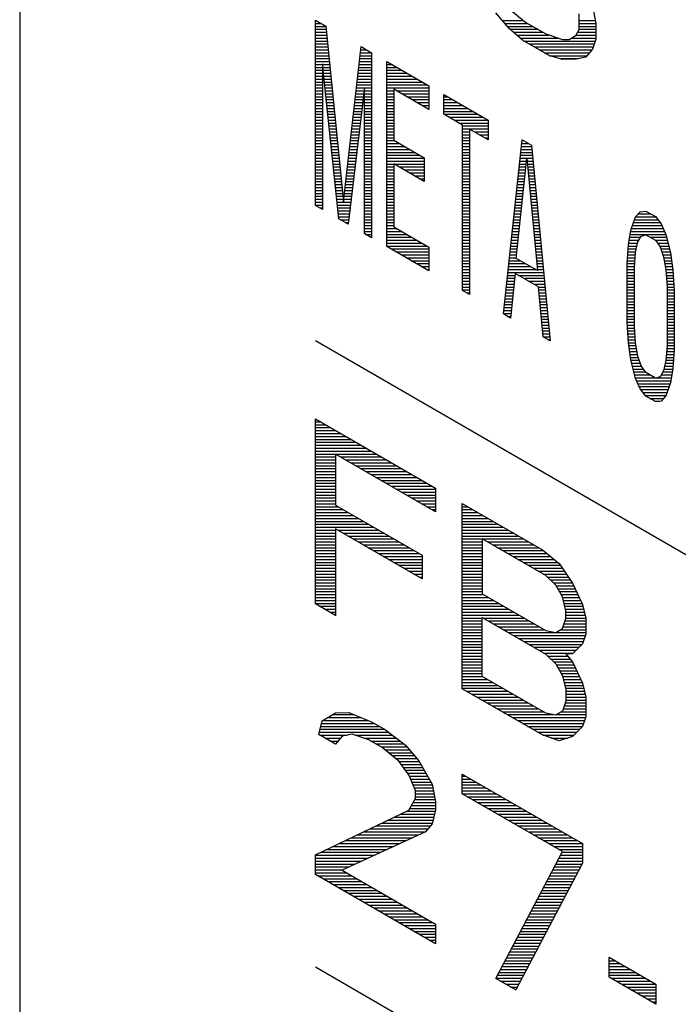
# Model space of a CAD drawing. Header units: millimetres. Extents: x 0 to 420, y -116 to 297.
# Tile 64 of 73: x 302.5 to 311.95, y 210.56 to 224.68. Entities that reach past the tile are written whole.
import ezdxf

# ---------------------------------------------------------------- set-up
doc = ezdxf.new("R2010")
doc.units = ezdxf.units.MM
doc.header["$LTSCALE"] = 23.1
doc.layers.get('0').update_dxf_attribs({"linetype": 'CONTINUOUS'})

msp = doc.modelspace()

# ---------------------------------------------------------------- linework, layer by layer
at = {"color": 7, "linetype": 'Continuous'}
for p, q in [((302.504, 235.999), (302.504, 200.072)), ((309.523, 224.834), (309.762, 224.639)), ((310.72, 224.877), (310.768, 224.624)), ((306.746, 222.016), (306.746, 224.67)), ((306.746, 224.67), (306.897, 224.583)), ((309.523, 224.552), (309.332, 224.775)), ((310.529, 224.536), (310.529, 224.762)), ((306.897, 224.583), (307.148, 222.066)), ((309.715, 224.385), (309.523, 224.552)), ((309.762, 224.639), (310.05, 224.474)), ((310.481, 224.451), (310.529, 224.536)), ((310.768, 224.624), (310.768, 224.398)), ((310.098, 224.164), (309.715, 224.385)), ((310.05, 224.474), (310.289, 224.392)), ((310.289, 224.392), (310.385, 224.393)), ((310.385, 224.393), (310.481, 224.451)), ((310.768, 224.398), (310.72, 224.256)), ((307.148, 222.066), (307.4, 224.292)), ((307.4, 224.292), (307.551, 224.205)), ((310.72, 224.256), (310.624, 224.142)), ((307.551, 224.205), (307.551, 221.552)), ((310.289, 224.109), (310.098, 224.164)), ((310.481, 224.112), (310.289, 224.109)), ((310.624, 224.142), (310.481, 224.112)), ((307.081, 221.822), (306.847, 224.047)), ((306.847, 224.047), (306.847, 221.958)), ((307.768, 221.426), (307.768, 224.079)), ((307.768, 224.079), (308.372, 223.731)), ((307.45, 223.699), (307.215, 221.745)), ((307.45, 221.61), (307.45, 223.699)), ((307.869, 223.683), (307.869, 222.949)), ((308.372, 223.392), (307.869, 223.683)), ((308.372, 223.731), (308.372, 223.392)), ((308.589, 223.323), (308.589, 223.605)), ((308.589, 223.605), (309.226, 223.238)), ((308.858, 223.168), (308.589, 223.323)), ((309.226, 223.238), (309.226, 222.955)), ((308.858, 220.797), (308.858, 223.168)), ((308.958, 223.11), (308.958, 220.739)), ((309.226, 222.955), (308.958, 223.11)), ((309.444, 220.458), (309.712, 222.957)), ((309.712, 222.957), (309.846, 222.88)), ((307.869, 222.949), (308.305, 222.697)), ((309.846, 222.88), (310.114, 220.071)), ((308.305, 222.697), (308.305, 222.358)), ((309.628, 221.255), (309.779, 222.693)), ((309.779, 222.693), (309.93, 221.081)), ((307.869, 222.61), (307.869, 221.707)), ((308.305, 222.358), (307.869, 222.61)), ((306.847, 221.958), (306.746, 222.016)), ((307.215, 221.745), (307.081, 221.822)), ((311.271, 221.662), (311.338, 221.849)), ((311.338, 221.849), (311.405, 221.924)), ((311.405, 221.924), (311.488, 221.932)), ((311.488, 221.932), (311.623, 221.854)), ((311.623, 221.854), (311.706, 221.75)), ((307.869, 221.707), (308.372, 221.416)), ((311.706, 221.75), (311.773, 221.598)), ((307.551, 221.552), (307.45, 221.61)), ((311.237, 221.456), (311.271, 221.662)), ((311.371, 221.491), (311.421, 221.575)), ((311.421, 221.575), (311.488, 221.593)), ((311.488, 221.593), (311.623, 221.516)), ((311.773, 221.598), (311.84, 221.333)), ((308.372, 221.078), (307.768, 221.426)), ((308.372, 221.416), (308.372, 221.078)), ((311.22, 221.183), (311.237, 221.456)), ((311.338, 221.341), (311.371, 221.491)), ((311.623, 221.516), (311.69, 221.42)), ((311.69, 221.42), (311.74, 221.278)), ((311.321, 221.125), (311.338, 221.341)), ((311.74, 221.278), (311.773, 221.09)), ((311.84, 221.333), (311.874, 221.088)), ((309.93, 221.081), (309.628, 221.255)), ((311.22, 220.336), (311.22, 221.183)), ((311.321, 220.278), (311.321, 221.125)), ((309.612, 221.039), (309.545, 220.4)), ((309.947, 220.846), (309.612, 221.039)), ((311.773, 221.09), (311.79, 220.854)), ((311.874, 221.088), (311.891, 220.796)), ((310.014, 220.129), (309.947, 220.846)), ((311.79, 220.854), (311.79, 220.007)), ((308.958, 220.739), (308.858, 220.797)), ((311.891, 220.796), (311.891, 219.949)), ((309.545, 220.4), (309.444, 220.458)), ((311.237, 220.044), (311.22, 220.336)), ((311.338, 220.043), (311.321, 220.278)), ((310.114, 220.071), (310.014, 220.129)), ((306.746, 220.077), (333.178, 204.817)), ((311.271, 219.799), (311.237, 220.044)), ((311.371, 219.854), (311.338, 220.043)), ((311.79, 220.007), (311.773, 219.791)), ((311.421, 219.712), (311.371, 219.854)), ((311.891, 219.949), (311.874, 219.677)), ((311.338, 219.535), (311.271, 219.799)), ((311.488, 219.617), (311.421, 219.712)), ((311.773, 219.791), (311.74, 219.641)), ((311.623, 219.539), (311.488, 219.617)), ((311.74, 219.641), (311.69, 219.557)), ((311.874, 219.677), (311.84, 219.47)), ((311.405, 219.383), (311.338, 219.535)), ((311.69, 219.557), (311.623, 219.539)), ((311.84, 219.47), (311.773, 219.283)), ((311.488, 219.278), (311.405, 219.383)), ((311.773, 219.283), (311.706, 219.209)), ((311.623, 219.201), (311.488, 219.278)), ((311.706, 219.209), (311.623, 219.201)), ((306.746, 216.3), (306.746, 218.954)), ((306.746, 218.954), (308.47, 217.959)), ((307.033, 218.449), (307.033, 217.715)), ((308.47, 217.62), (307.033, 218.449)), ((308.47, 217.959), (308.47, 217.62)), ((308.853, 215.084), (308.853, 217.738)), ((308.853, 217.738), (310.002, 217.074)), ((307.033, 217.715), (308.278, 216.997)), ((307.033, 217.377), (307.033, 216.135)), ((308.278, 216.658), (307.033, 217.377)), ((309.14, 217.233), (309.14, 216.443)), ((310.05, 216.708), (309.14, 217.233)), ((310.002, 217.074), (310.241, 216.88)), ((308.278, 216.997), (308.278, 216.658)), ((310.241, 216.88), (310.433, 216.6)), ((310.193, 216.569), (310.05, 216.708)), ((310.433, 216.6), (310.576, 216.291)), ((310.289, 216.4), (310.193, 216.569)), ((309.14, 216.443), (310.05, 215.918)), ((310.337, 216.203), (310.289, 216.4)), ((307.033, 216.135), (306.746, 216.3)), ((310.337, 216.091), (310.337, 216.203)), ((310.576, 216.291), (310.624, 216.094)), ((309.14, 215.257), (309.14, 216.104)), ((309.14, 216.104), (310.05, 215.579)), ((310.289, 215.949), (310.337, 216.091)), ((310.624, 216.094), (310.624, 215.868)), ((310.05, 215.918), (310.193, 215.891)), ((310.193, 215.891), (310.289, 215.949)), ((310.624, 215.868), (310.576, 215.726)), ((310.576, 215.726), (310.433, 215.584)), ((310.05, 215.579), (310.193, 215.439)), ((310.433, 215.584), (310.337, 215.582)), ((310.337, 215.582), (310.433, 215.471)), ((310.433, 215.471), (310.576, 215.162)), ((310.193, 215.439), (310.289, 215.271)), ((310.05, 214.732), (309.14, 215.257)), ((310.289, 215.271), (310.337, 215.074)), ((310.002, 214.421), (308.853, 215.084)), ((310.337, 215.074), (310.337, 214.905)), ((310.576, 215.162), (310.624, 214.965)), ((310.337, 214.905), (310.289, 214.763)), ((310.624, 214.965), (310.624, 214.683)), ((310.289, 214.763), (310.193, 214.705)), ((306.794, 214.427), (306.842, 214.625)), ((306.842, 214.625), (307.033, 214.74)), ((307.033, 214.74), (307.225, 214.743)), ((307.225, 214.743), (307.56, 214.606)), ((310.193, 214.705), (310.05, 214.732)), ((310.624, 214.683), (310.576, 214.541)), ((307.56, 214.606), (307.752, 214.495)), ((307.752, 214.495), (308.039, 214.273)), ((310.576, 214.541), (310.433, 214.398)), ((307.033, 214.289), (306.794, 214.427)), ((307.129, 214.403), (307.033, 214.289)), ((307.273, 214.433), (307.129, 214.403)), ((307.512, 214.351), (307.273, 214.433)), ((307.704, 214.241), (307.512, 214.351)), ((310.241, 214.339), (310.002, 214.421)), ((310.433, 214.398), (310.241, 214.339)), ((307.943, 214.046), (307.704, 214.241)), ((308.039, 214.273), (308.23, 214.049)), ((308.087, 213.85), (307.943, 214.046)), ((308.23, 214.049), (308.422, 213.713)), ((308.183, 213.625), (308.087, 213.85)), ((308.853, 213.577), (308.853, 213.859)), ((308.853, 213.859), (310.576, 212.864)), ((308.422, 213.713), (308.47, 213.46)), ((308.087, 213.342), (308.183, 213.512)), ((308.183, 213.512), (308.183, 213.625)), ((310.289, 212.748), (308.853, 213.577)), ((308.47, 213.46), (308.47, 213.347)), ((306.746, 212.704), (308.087, 213.342)), ((308.47, 213.347), (308.422, 213.148)), ((308.422, 213.148), (308.326, 213.034)), ((308.326, 213.034), (307.129, 212.483)), ((310.576, 212.864), (310.576, 212.582)), ((306.746, 212.422), (306.746, 212.704)), ((309.332, 210.929), (310.289, 212.748)), ((310.576, 212.582), (309.619, 210.764)), ((308.47, 211.427), (306.746, 212.422)), ((307.129, 212.483), (308.47, 211.709)), ((308.47, 211.709), (308.47, 211.427)), ((306.746, 211.095), (333.178, 195.835)), ((310.959, 210.949), (310.959, 211.232)), ((310.959, 211.232), (311.63, 210.845)), ((309.619, 210.764), (309.332, 210.929)), ((311.63, 210.562), (310.959, 210.949)), ((311.63, 210.845), (311.63, 210.562))]:
    msp.add_line(p, q, dxfattribs=at)
at = {"color": 2, "linetype": 'Continuous'}
for p, q in [((306.746, 224.666), (306.752, 224.666)), ((309.425, 224.666), (309.729, 224.666)), ((310.529, 224.666), (310.76, 224.666)), ((306.746, 224.624), (306.825, 224.624)), ((306.746, 224.582), (306.897, 224.582)), ((306.746, 224.54), (306.901, 224.54)), ((309.461, 224.624), (309.789, 224.624)), ((309.497, 224.582), (309.861, 224.582)), ((309.536, 224.54), (309.934, 224.54)), ((310.529, 224.624), (310.768, 224.624)), ((310.529, 224.582), (310.768, 224.582)), ((310.529, 224.54), (310.768, 224.54)), ((306.746, 224.498), (306.905, 224.498)), ((306.746, 224.456), (306.91, 224.456)), ((306.746, 224.414), (306.914, 224.414)), ((306.746, 224.372), (306.918, 224.372)), ((309.584, 224.498), (310.007, 224.498)), ((309.633, 224.456), (310.1, 224.456)), ((309.681, 224.414), (310.223, 224.414)), ((309.736, 224.372), (310.759, 224.372)), ((310.42, 224.414), (310.768, 224.414)), ((310.484, 224.456), (310.768, 224.456)), ((310.507, 224.498), (310.768, 224.498)), ((306.746, 224.33), (306.922, 224.33)), ((306.746, 224.288), (306.926, 224.288)), ((306.746, 224.246), (306.931, 224.246)), ((307.395, 224.246), (307.48, 224.246)), ((307.399, 224.288), (307.407, 224.288)), ((309.809, 224.33), (310.745, 224.33)), ((309.882, 224.288), (310.731, 224.288)), ((309.954, 224.246), (310.712, 224.246)), ((306.746, 224.204), (306.935, 224.204)), ((306.746, 224.162), (306.939, 224.162)), ((306.746, 224.12), (306.943, 224.12)), ((307.38, 224.12), (307.551, 224.12)), ((307.385, 224.162), (307.551, 224.162)), ((307.39, 224.204), (307.551, 224.204)), ((310.027, 224.204), (310.677, 224.204)), ((310.102, 224.162), (310.641, 224.162)), ((310.251, 224.12), (310.521, 224.12)), ((306.746, 224.078), (306.947, 224.078)), ((306.746, 224.036), (306.952, 224.036)), ((306.746, 223.994), (306.847, 223.994)), ((306.746, 223.952), (306.847, 223.952)), ((306.852, 223.994), (306.956, 223.994)), ((306.857, 223.952), (306.96, 223.952)), ((307.361, 223.952), (307.551, 223.952)), ((307.366, 223.994), (307.551, 223.994)), ((307.371, 224.036), (307.551, 224.036)), ((307.376, 224.078), (307.551, 224.078)), ((307.768, 224.078), (307.771, 224.078)), ((307.768, 224.036), (307.843, 224.036)), ((307.768, 223.994), (307.916, 223.994)), ((307.768, 223.952), (307.989, 223.952)), ((306.746, 223.91), (306.847, 223.91)), ((306.746, 223.868), (306.847, 223.868)), ((306.746, 223.826), (306.847, 223.826)), ((306.861, 223.91), (306.964, 223.91)), ((306.866, 223.868), (306.968, 223.868)), ((306.87, 223.826), (306.973, 223.826)), ((307.347, 223.826), (307.551, 223.826)), ((307.352, 223.868), (307.551, 223.868)), ((307.357, 223.91), (307.551, 223.91)), ((307.768, 223.91), (308.062, 223.91)), ((307.768, 223.868), (308.134, 223.868)), ((307.768, 223.826), (308.207, 223.826)), ((306.746, 223.784), (306.847, 223.784)), ((306.746, 223.742), (306.847, 223.742)), ((306.746, 223.7), (306.847, 223.7)), ((306.746, 223.658), (306.847, 223.658)), ((306.874, 223.784), (306.977, 223.784)), ((306.879, 223.742), (306.981, 223.742)), ((306.883, 223.7), (306.985, 223.7)), ((306.888, 223.658), (306.989, 223.658)), ((307.328, 223.658), (307.445, 223.658)), ((307.333, 223.7), (307.551, 223.7)), ((307.338, 223.742), (307.551, 223.742)), ((307.342, 223.784), (307.551, 223.784)), ((307.45, 223.658), (307.551, 223.658)), ((307.768, 223.784), (308.28, 223.784)), ((307.768, 223.742), (308.352, 223.742)), ((307.768, 223.7), (308.372, 223.7)), ((307.768, 223.658), (307.869, 223.658)), ((307.911, 223.658), (308.372, 223.658)), ((306.746, 223.616), (306.847, 223.616)), ((306.746, 223.574), (306.847, 223.574)), ((306.746, 223.532), (306.847, 223.532)), ((306.892, 223.616), (306.994, 223.616)), ((306.897, 223.574), (306.998, 223.574)), ((306.901, 223.532), (307.002, 223.532)), ((307.314, 223.532), (307.43, 223.532)), ((307.319, 223.574), (307.435, 223.574)), ((307.323, 223.616), (307.44, 223.616)), ((307.45, 223.616), (307.551, 223.616)), ((307.45, 223.574), (307.551, 223.574)), ((307.45, 223.532), (307.551, 223.532)), ((307.768, 223.616), (307.869, 223.616)), ((307.768, 223.574), (307.869, 223.574)), ((307.768, 223.532), (307.869, 223.532)), ((307.984, 223.616), (308.372, 223.616)), ((308.057, 223.574), (308.372, 223.574)), ((308.129, 223.532), (308.372, 223.532)), ((308.589, 223.574), (308.643, 223.574)), ((308.589, 223.532), (308.716, 223.532)), ((306.746, 223.49), (306.847, 223.49)), ((306.746, 223.448), (306.847, 223.448)), ((306.746, 223.406), (306.847, 223.406)), ((306.905, 223.49), (307.006, 223.49)), ((306.91, 223.448), (307.01, 223.448)), ((306.914, 223.406), (307.015, 223.406)), ((307.3, 223.406), (307.415, 223.406)), ((307.304, 223.448), (307.42, 223.448)), ((307.309, 223.49), (307.425, 223.49)), ((307.45, 223.49), (307.551, 223.49)), ((307.45, 223.448), (307.551, 223.448)), ((307.45, 223.406), (307.551, 223.406)), ((307.768, 223.49), (307.869, 223.49)), ((307.768, 223.448), (307.869, 223.448)), ((307.768, 223.406), (307.869, 223.406)), ((308.202, 223.49), (308.372, 223.49)), ((308.275, 223.448), (308.372, 223.448)), ((308.348, 223.406), (308.372, 223.406)), ((308.589, 223.49), (308.789, 223.49)), ((308.589, 223.448), (308.862, 223.448)), ((308.589, 223.406), (308.934, 223.406)), ((306.746, 223.364), (306.847, 223.364)), ((306.746, 223.322), (306.847, 223.322)), ((306.746, 223.28), (306.847, 223.28)), ((306.746, 223.238), (306.847, 223.238)), ((306.919, 223.364), (307.019, 223.364)), ((306.923, 223.322), (307.023, 223.322)), ((306.928, 223.28), (307.027, 223.28)), ((306.932, 223.238), (307.031, 223.238)), ((307.281, 223.238), (307.395, 223.238)), ((307.285, 223.28), (307.4, 223.28)), ((307.29, 223.322), (307.405, 223.322)), ((307.295, 223.364), (307.41, 223.364)), ((307.45, 223.364), (307.551, 223.364)), ((307.45, 223.322), (307.551, 223.322)), ((307.45, 223.28), (307.551, 223.28)), ((307.45, 223.238), (307.551, 223.238)), ((307.768, 223.364), (307.869, 223.364)), ((307.768, 223.322), (307.869, 223.322)), ((307.768, 223.28), (307.869, 223.28)), ((307.768, 223.238), (307.869, 223.238)), ((308.589, 223.364), (309.007, 223.364)), ((308.591, 223.322), (309.08, 223.322)), ((308.664, 223.28), (309.153, 223.28)), ((308.736, 223.238), (309.225, 223.238)), ((306.746, 223.196), (306.847, 223.196)), ((306.746, 223.154), (306.847, 223.154)), ((306.746, 223.112), (306.847, 223.112)), ((306.936, 223.196), (307.036, 223.196)), ((306.941, 223.154), (307.04, 223.154)), ((306.945, 223.112), (307.044, 223.112)), ((307.267, 223.112), (307.38, 223.112)), ((307.271, 223.154), (307.385, 223.154)), ((307.276, 223.196), (307.39, 223.196)), ((307.45, 223.196), (307.551, 223.196)), ((307.45, 223.154), (307.551, 223.154)), ((307.45, 223.112), (307.551, 223.112)), ((307.768, 223.196), (307.869, 223.196)), ((307.768, 223.154), (307.869, 223.154)), ((307.768, 223.112), (307.869, 223.112)), ((308.809, 223.196), (309.226, 223.196)), ((308.858, 223.154), (309.226, 223.154)), ((308.858, 223.112), (309.226, 223.112)), ((306.746, 223.07), (306.847, 223.07)), ((306.746, 223.028), (306.847, 223.028)), ((306.746, 222.986), (306.847, 222.986)), ((306.95, 223.07), (307.048, 223.07)), ((306.954, 223.028), (307.052, 223.028)), ((306.959, 222.986), (307.056, 222.986)), ((307.252, 222.986), (307.364, 222.986)), ((307.257, 223.028), (307.37, 223.028)), ((307.262, 223.07), (307.375, 223.07)), ((307.45, 223.07), (307.551, 223.07)), ((307.45, 223.028), (307.551, 223.028)), ((307.45, 222.986), (307.551, 222.986)), ((307.768, 223.07), (307.869, 223.07)), ((307.768, 223.028), (307.869, 223.028)), ((307.768, 222.986), (307.869, 222.986)), ((308.858, 223.07), (308.958, 223.07)), ((308.858, 223.028), (308.958, 223.028)), ((308.858, 222.986), (308.958, 222.986)), ((309.027, 223.07), (309.226, 223.07)), ((309.1, 223.028), (309.226, 223.028)), ((309.173, 222.986), (309.226, 222.986)), ((306.746, 222.944), (306.847, 222.944)), ((306.746, 222.902), (306.847, 222.902)), ((306.746, 222.86), (306.847, 222.86)), ((306.746, 222.818), (306.847, 222.818)), ((306.963, 222.944), (307.061, 222.944)), ((306.967, 222.902), (307.065, 222.902)), ((306.972, 222.86), (307.069, 222.86)), ((306.976, 222.818), (307.073, 222.818)), ((307.233, 222.818), (307.344, 222.818)), ((307.238, 222.86), (307.349, 222.86)), ((307.243, 222.902), (307.354, 222.902)), ((307.248, 222.944), (307.359, 222.944)), ((307.45, 222.944), (307.551, 222.944)), ((307.45, 222.902), (307.551, 222.902)), ((307.45, 222.86), (307.551, 222.86)), ((307.45, 222.818), (307.551, 222.818)), ((307.768, 222.944), (307.877, 222.944)), ((307.768, 222.902), (307.949, 222.902)), ((307.768, 222.86), (308.022, 222.86)), ((307.768, 222.818), (308.095, 222.818)), ((308.858, 222.944), (308.958, 222.944)), ((308.858, 222.902), (308.958, 222.902)), ((308.858, 222.86), (308.958, 222.86)), ((308.858, 222.818), (308.958, 222.818)), ((309.697, 222.818), (309.852, 222.818)), ((309.702, 222.86), (309.848, 222.86)), ((309.706, 222.902), (309.807, 222.902)), ((309.711, 222.944), (309.735, 222.944)), ((306.746, 222.776), (306.847, 222.776)), ((306.746, 222.734), (306.847, 222.734)), ((306.746, 222.692), (306.847, 222.692)), ((306.981, 222.776), (307.077, 222.776)), ((306.985, 222.734), (307.082, 222.734)), ((306.99, 222.692), (307.086, 222.692)), ((307.219, 222.692), (307.329, 222.692)), ((307.224, 222.734), (307.334, 222.734)), ((307.229, 222.776), (307.339, 222.776)), ((307.45, 222.776), (307.551, 222.776)), ((307.45, 222.734), (307.551, 222.734)), ((307.45, 222.692), (307.551, 222.692)), ((307.768, 222.776), (308.168, 222.776)), ((307.768, 222.734), (308.24, 222.734)), ((307.768, 222.692), (308.305, 222.692)), ((308.858, 222.776), (308.958, 222.776)), ((308.858, 222.734), (308.958, 222.734)), ((308.858, 222.692), (308.958, 222.692)), ((309.684, 222.692), (309.864, 222.692)), ((309.688, 222.734), (309.86, 222.734)), ((309.693, 222.776), (309.856, 222.776)), ((306.746, 222.65), (306.847, 222.65)), ((306.746, 222.608), (306.847, 222.608)), ((306.746, 222.566), (306.847, 222.566)), ((306.994, 222.65), (307.09, 222.65)), ((306.998, 222.608), (307.094, 222.608)), ((307.003, 222.566), (307.098, 222.566)), ((307.205, 222.566), (307.314, 222.566)), ((307.21, 222.608), (307.319, 222.608)), ((307.214, 222.65), (307.324, 222.65)), ((307.45, 222.65), (307.551, 222.65)), ((307.45, 222.608), (307.551, 222.608)), ((307.45, 222.566), (307.551, 222.566)), ((307.768, 222.65), (308.305, 222.65)), ((307.768, 222.608), (308.305, 222.608)), ((307.768, 222.566), (307.869, 222.566)), ((307.945, 222.566), (308.305, 222.566)), ((308.858, 222.65), (308.958, 222.65)), ((308.858, 222.608), (308.958, 222.608)), ((308.858, 222.566), (308.958, 222.566)), ((309.67, 222.566), (309.766, 222.566)), ((309.675, 222.608), (309.77, 222.608)), ((309.679, 222.65), (309.775, 222.65)), ((309.783, 222.65), (309.868, 222.65)), ((309.787, 222.608), (309.872, 222.608)), ((309.791, 222.566), (309.876, 222.566)), ((306.746, 222.524), (306.847, 222.524)), ((306.746, 222.482), (306.847, 222.482)), ((306.746, 222.44), (306.847, 222.44)), ((306.746, 222.398), (306.847, 222.398)), ((307.007, 222.524), (307.103, 222.524)), ((307.012, 222.482), (307.107, 222.482)), ((307.016, 222.44), (307.111, 222.44)), ((307.021, 222.398), (307.115, 222.398)), ((307.186, 222.398), (307.294, 222.398)), ((307.191, 222.44), (307.299, 222.44)), ((307.195, 222.482), (307.304, 222.482)), ((307.2, 222.524), (307.309, 222.524)), ((307.45, 222.524), (307.551, 222.524)), ((307.45, 222.482), (307.551, 222.482)), ((307.45, 222.44), (307.551, 222.44)), ((307.45, 222.398), (307.551, 222.398)), ((307.768, 222.524), (307.869, 222.524)), ((307.768, 222.482), (307.869, 222.482)), ((307.768, 222.44), (307.869, 222.44)), ((307.768, 222.398), (307.869, 222.398)), ((308.017, 222.524), (308.305, 222.524)), ((308.09, 222.482), (308.305, 222.482)), ((308.163, 222.44), (308.305, 222.44)), ((308.236, 222.398), (308.305, 222.398)), ((308.858, 222.524), (308.958, 222.524)), ((308.858, 222.482), (308.958, 222.482)), ((308.858, 222.44), (308.958, 222.44)), ((308.858, 222.398), (308.958, 222.398)), ((309.652, 222.398), (309.748, 222.398)), ((309.657, 222.44), (309.753, 222.44)), ((309.661, 222.482), (309.757, 222.482)), ((309.666, 222.524), (309.762, 222.524)), ((309.795, 222.524), (309.88, 222.524)), ((309.799, 222.482), (309.884, 222.482)), ((309.803, 222.44), (309.888, 222.44)), ((309.807, 222.398), (309.892, 222.398)), ((306.746, 222.356), (306.847, 222.356)), ((306.746, 222.314), (306.847, 222.314)), ((306.746, 222.272), (306.847, 222.272)), ((307.025, 222.356), (307.119, 222.356)), ((307.029, 222.314), (307.124, 222.314)), ((307.034, 222.272), (307.128, 222.272)), ((307.172, 222.272), (307.279, 222.272)), ((307.176, 222.314), (307.284, 222.314)), ((307.181, 222.356), (307.289, 222.356)), ((307.45, 222.356), (307.551, 222.356)), ((307.45, 222.314), (307.551, 222.314)), ((307.45, 222.272), (307.551, 222.272)), ((307.768, 222.356), (307.869, 222.356)), ((307.768, 222.314), (307.869, 222.314)), ((307.768, 222.272), (307.869, 222.272)), ((308.858, 222.356), (308.958, 222.356)), ((308.858, 222.314), (308.958, 222.314)), ((308.858, 222.272), (308.958, 222.272)), ((309.639, 222.272), (309.735, 222.272)), ((309.643, 222.314), (309.74, 222.314)), ((309.648, 222.356), (309.744, 222.356)), ((309.811, 222.356), (309.896, 222.356)), ((309.815, 222.314), (309.9, 222.314)), ((309.819, 222.272), (309.904, 222.272)), ((306.746, 222.23), (306.847, 222.23)), ((306.746, 222.188), (306.847, 222.188)), ((306.746, 222.146), (306.847, 222.146)), ((307.038, 222.23), (307.132, 222.23)), ((307.043, 222.188), (307.136, 222.188)), ((307.047, 222.146), (307.14, 222.146)), ((307.157, 222.146), (307.264, 222.146)), ((307.162, 222.188), (307.269, 222.188)), ((307.167, 222.23), (307.274, 222.23)), ((307.45, 222.23), (307.551, 222.23)), ((307.45, 222.188), (307.551, 222.188)), ((307.45, 222.146), (307.551, 222.146)), ((307.768, 222.23), (307.869, 222.23)), ((307.768, 222.188), (307.869, 222.188)), ((307.768, 222.146), (307.869, 222.146)), ((308.858, 222.23), (308.958, 222.23)), ((308.858, 222.188), (308.958, 222.188)), ((308.858, 222.146), (308.958, 222.146)), ((309.625, 222.146), (309.722, 222.146)), ((309.63, 222.188), (309.726, 222.188)), ((309.634, 222.23), (309.731, 222.23)), ((309.823, 222.23), (309.908, 222.23)), ((309.826, 222.188), (309.912, 222.188)), ((309.83, 222.146), (309.916, 222.146)), ((306.746, 222.104), (306.847, 222.104)), ((306.746, 222.062), (306.847, 222.062)), ((306.746, 222.02), (306.847, 222.02)), ((306.812, 221.978), (306.847, 221.978)), ((307.052, 222.104), (307.145, 222.104)), ((307.056, 222.062), (307.254, 222.062)), ((307.061, 222.02), (307.248, 222.02)), ((307.065, 221.978), (307.243, 221.978)), ((307.153, 222.104), (307.259, 222.104)), ((307.45, 222.104), (307.551, 222.104)), ((307.45, 222.062), (307.551, 222.062)), ((307.45, 222.02), (307.551, 222.02)), ((307.45, 221.978), (307.551, 221.978)), ((307.768, 222.104), (307.869, 222.104)), ((307.768, 222.062), (307.869, 222.062)), ((307.768, 222.02), (307.869, 222.02)), ((307.768, 221.978), (307.869, 221.978)), ((308.858, 222.104), (308.958, 222.104)), ((308.858, 222.062), (308.958, 222.062)), ((308.858, 222.02), (308.958, 222.02)), ((308.858, 221.978), (308.958, 221.978)), ((309.607, 221.978), (309.704, 221.978)), ((309.612, 222.02), (309.709, 222.02)), ((309.616, 222.062), (309.713, 222.062)), ((309.621, 222.104), (309.717, 222.104)), ((309.834, 222.104), (309.92, 222.104)), ((309.838, 222.062), (309.924, 222.062)), ((309.842, 222.02), (309.928, 222.02)), ((309.846, 221.978), (309.932, 221.978)), ((307.069, 221.936), (307.238, 221.936)), ((307.074, 221.894), (307.233, 221.894)), ((307.078, 221.852), (307.228, 221.852)), ((307.45, 221.936), (307.551, 221.936)), ((307.45, 221.894), (307.551, 221.894)), ((307.45, 221.852), (307.551, 221.852)), ((307.768, 221.936), (307.869, 221.936)), ((307.768, 221.894), (307.869, 221.894)), ((307.768, 221.852), (307.869, 221.852)), ((308.858, 221.936), (308.958, 221.936)), ((308.858, 221.894), (308.958, 221.894)), ((308.858, 221.852), (308.958, 221.852)), ((309.594, 221.852), (309.691, 221.852)), ((309.598, 221.894), (309.695, 221.894)), ((309.603, 221.936), (309.7, 221.936)), ((309.85, 221.936), (309.936, 221.936)), ((309.854, 221.894), (309.94, 221.894)), ((309.858, 221.852), (309.944, 221.852)), ((311.34, 221.852), (311.624, 221.852)), ((311.378, 221.894), (311.553, 221.894)), ((307.103, 221.81), (307.223, 221.81)), ((307.175, 221.768), (307.218, 221.768)), ((307.45, 221.81), (307.551, 221.81)), ((307.45, 221.768), (307.551, 221.768)), ((307.45, 221.726), (307.551, 221.726)), ((307.45, 221.684), (307.551, 221.684)), ((307.768, 221.81), (307.869, 221.81)), ((307.768, 221.768), (307.869, 221.768)), ((307.768, 221.726), (307.869, 221.726)), ((307.768, 221.684), (307.908, 221.684)), ((308.858, 221.81), (308.958, 221.81)), ((308.858, 221.768), (308.958, 221.768)), ((308.858, 221.726), (308.958, 221.726)), ((308.858, 221.684), (308.958, 221.684)), ((309.576, 221.684), (309.673, 221.684)), ((309.58, 221.726), (309.678, 221.726)), ((309.585, 221.768), (309.682, 221.768)), ((309.589, 221.81), (309.687, 221.81)), ((309.862, 221.81), (309.948, 221.81)), ((309.866, 221.768), (309.952, 221.768)), ((309.87, 221.726), (309.956, 221.726)), ((309.874, 221.684), (309.96, 221.684)), ((311.278, 221.684), (311.735, 221.684)), ((311.294, 221.726), (311.717, 221.726)), ((311.309, 221.768), (311.691, 221.768)), ((311.324, 221.81), (311.658, 221.81)), ((307.45, 221.642), (307.551, 221.642)), ((307.466, 221.6), (307.551, 221.6)), ((307.539, 221.558), (307.551, 221.558)), ((307.768, 221.642), (307.98, 221.642)), ((307.768, 221.6), (308.053, 221.6)), ((307.768, 221.558), (308.126, 221.558)), ((308.858, 221.642), (308.958, 221.642)), ((308.858, 221.6), (308.958, 221.6)), ((308.858, 221.558), (308.958, 221.558)), ((309.562, 221.558), (309.66, 221.558)), ((309.567, 221.6), (309.665, 221.6)), ((309.571, 221.642), (309.669, 221.642)), ((309.878, 221.642), (309.964, 221.642)), ((309.881, 221.6), (309.968, 221.6)), ((309.885, 221.558), (309.972, 221.558)), ((311.254, 221.558), (311.411, 221.558)), ((311.261, 221.6), (311.772, 221.6)), ((311.267, 221.642), (311.754, 221.642)), ((311.549, 221.558), (311.783, 221.558)), ((307.768, 221.516), (308.199, 221.516)), ((307.768, 221.474), (308.271, 221.474)), ((307.768, 221.432), (308.344, 221.432)), ((308.858, 221.516), (308.958, 221.516)), ((308.858, 221.474), (308.958, 221.474)), ((308.858, 221.432), (308.958, 221.432)), ((309.549, 221.432), (309.647, 221.432)), ((309.553, 221.474), (309.651, 221.474)), ((309.558, 221.516), (309.656, 221.516)), ((309.889, 221.516), (309.976, 221.516)), ((309.893, 221.474), (309.98, 221.474)), ((309.897, 221.432), (309.984, 221.432)), ((311.236, 221.432), (311.358, 221.432)), ((311.24, 221.474), (311.367, 221.474)), ((311.247, 221.516), (311.386, 221.516)), ((311.621, 221.516), (311.794, 221.516)), ((311.652, 221.474), (311.805, 221.474)), ((311.681, 221.432), (311.815, 221.432)), ((307.83, 221.39), (308.372, 221.39)), ((307.903, 221.348), (308.372, 221.348)), ((307.976, 221.306), (308.372, 221.306)), ((308.048, 221.264), (308.372, 221.264)), ((308.858, 221.39), (308.958, 221.39)), ((308.858, 221.348), (308.958, 221.348)), ((308.858, 221.306), (308.958, 221.306)), ((308.858, 221.264), (308.958, 221.264)), ((309.531, 221.264), (309.629, 221.264)), ((309.535, 221.306), (309.634, 221.306)), ((309.54, 221.348), (309.638, 221.348)), ((309.544, 221.39), (309.643, 221.39)), ((309.901, 221.39), (309.988, 221.39)), ((309.905, 221.348), (309.992, 221.348)), ((309.909, 221.306), (309.996, 221.306)), ((309.913, 221.264), (310.001, 221.264)), ((311.225, 221.264), (311.332, 221.264)), ((311.228, 221.306), (311.335, 221.306)), ((311.23, 221.348), (311.339, 221.348)), ((311.233, 221.39), (311.349, 221.39)), ((311.7, 221.39), (311.826, 221.39)), ((311.715, 221.348), (311.837, 221.348)), ((311.73, 221.306), (311.844, 221.306)), ((311.742, 221.264), (311.85, 221.264)), ((308.121, 221.222), (308.372, 221.222)), ((308.194, 221.18), (308.372, 221.18)), ((308.267, 221.138), (308.372, 221.138)), ((308.858, 221.222), (308.958, 221.222)), ((308.858, 221.18), (308.958, 221.18)), ((308.858, 221.138), (308.958, 221.138)), ((309.517, 221.138), (309.831, 221.138)), ((309.522, 221.18), (309.758, 221.18)), ((309.526, 221.222), (309.686, 221.222)), ((309.917, 221.222), (310.005, 221.222)), ((309.921, 221.18), (310.009, 221.18)), ((309.925, 221.138), (310.013, 221.138)), ((311.22, 221.18), (311.325, 221.18)), ((311.22, 221.138), (311.322, 221.138)), ((311.223, 221.222), (311.328, 221.222)), ((311.75, 221.222), (311.856, 221.222)), ((311.757, 221.18), (311.861, 221.18)), ((311.765, 221.138), (311.867, 221.138)), ((308.339, 221.096), (308.372, 221.096)), ((308.858, 221.096), (308.958, 221.096)), ((308.858, 221.054), (308.958, 221.054)), ((308.858, 221.012), (308.958, 221.012)), ((309.504, 221.012), (309.609, 221.012)), ((309.508, 221.054), (310.021, 221.054)), ((309.513, 221.096), (309.904, 221.096)), ((309.658, 221.012), (310.025, 221.012)), ((309.929, 221.096), (310.017, 221.096)), ((311.22, 221.096), (311.321, 221.096)), ((311.22, 221.054), (311.321, 221.054)), ((311.22, 221.012), (311.321, 221.012)), ((311.772, 221.096), (311.873, 221.096)), ((311.776, 221.054), (311.876, 221.054)), ((311.779, 221.012), (311.878, 221.012)), ((308.858, 220.97), (308.958, 220.97)), ((308.858, 220.928), (308.958, 220.928)), ((308.858, 220.886), (308.958, 220.886)), ((308.858, 220.844), (308.958, 220.844)), ((309.486, 220.844), (309.591, 220.844)), ((309.49, 220.886), (309.596, 220.886)), ((309.495, 220.928), (309.6, 220.928)), ((309.499, 220.97), (309.604, 220.97)), ((309.731, 220.97), (310.029, 220.97)), ((309.804, 220.928), (310.033, 220.928)), ((309.877, 220.886), (310.037, 220.886)), ((309.947, 220.844), (310.041, 220.844)), ((311.22, 220.97), (311.321, 220.97)), ((311.22, 220.928), (311.321, 220.928)), ((311.22, 220.886), (311.321, 220.886)), ((311.22, 220.844), (311.321, 220.844)), ((311.782, 220.97), (311.881, 220.97)), ((311.785, 220.928), (311.883, 220.928)), ((311.788, 220.886), (311.885, 220.886)), ((311.79, 220.844), (311.888, 220.844)), ((308.858, 220.802), (308.958, 220.802)), ((308.921, 220.76), (308.958, 220.76)), ((309.472, 220.718), (309.578, 220.718)), ((309.476, 220.76), (309.582, 220.76)), ((309.481, 220.802), (309.587, 220.802)), ((309.951, 220.802), (310.045, 220.802)), ((309.955, 220.76), (310.049, 220.76)), ((309.959, 220.718), (310.053, 220.718)), ((311.22, 220.802), (311.321, 220.802)), ((311.22, 220.76), (311.321, 220.76)), ((311.22, 220.718), (311.321, 220.718)), ((311.79, 220.802), (311.89, 220.802)), ((311.79, 220.76), (311.891, 220.76)), ((311.79, 220.718), (311.891, 220.718)), ((309.458, 220.592), (309.565, 220.592)), ((309.463, 220.634), (309.569, 220.634)), ((309.467, 220.676), (309.574, 220.676)), ((309.963, 220.676), (310.057, 220.676)), ((309.967, 220.634), (310.061, 220.634)), ((309.971, 220.592), (310.065, 220.592)), ((311.22, 220.676), (311.321, 220.676)), ((311.22, 220.634), (311.321, 220.634)), ((311.22, 220.592), (311.321, 220.592)), ((311.79, 220.676), (311.891, 220.676)), ((311.79, 220.634), (311.891, 220.634)), ((311.79, 220.592), (311.891, 220.592)), ((309.445, 220.466), (309.552, 220.466)), ((309.449, 220.508), (309.556, 220.508)), ((309.454, 220.55), (309.56, 220.55)), ((309.503, 220.424), (309.547, 220.424)), ((309.974, 220.55), (310.069, 220.55)), ((309.978, 220.508), (310.073, 220.508)), ((309.982, 220.466), (310.077, 220.466)), ((309.986, 220.424), (310.081, 220.424)), ((311.22, 220.55), (311.321, 220.55)), ((311.22, 220.508), (311.321, 220.508)), ((311.22, 220.466), (311.321, 220.466)), ((311.22, 220.424), (311.321, 220.424)), ((311.79, 220.55), (311.891, 220.55)), ((311.79, 220.508), (311.891, 220.508)), ((311.79, 220.466), (311.891, 220.466)), ((311.79, 220.424), (311.891, 220.424)), ((309.99, 220.382), (310.085, 220.382)), ((309.994, 220.34), (310.089, 220.34)), ((309.998, 220.298), (310.093, 220.298)), ((311.22, 220.382), (311.321, 220.382)), ((311.22, 220.34), (311.321, 220.34)), ((311.223, 220.298), (311.321, 220.298)), ((311.79, 220.382), (311.891, 220.382)), ((311.79, 220.34), (311.891, 220.34)), ((311.79, 220.298), (311.891, 220.298)), ((310.002, 220.256), (310.097, 220.256)), ((310.006, 220.214), (310.101, 220.214)), ((310.01, 220.172), (310.105, 220.172)), ((310.014, 220.13), (310.109, 220.13)), ((311.225, 220.256), (311.322, 220.256)), ((311.227, 220.214), (311.325, 220.214)), ((311.23, 220.172), (311.328, 220.172)), ((311.232, 220.13), (311.331, 220.13)), ((311.79, 220.256), (311.891, 220.256)), ((311.79, 220.214), (311.891, 220.214)), ((311.79, 220.172), (311.891, 220.172)), ((311.79, 220.13), (311.891, 220.13)), ((310.085, 220.088), (310.113, 220.088)), ((311.235, 220.088), (311.334, 220.088)), ((311.237, 220.046), (311.337, 220.046)), ((311.243, 220.004), (311.344, 220.004)), ((311.79, 220.088), (311.891, 220.088)), ((311.79, 220.046), (311.891, 220.046)), ((311.79, 220.004), (311.891, 220.004)), ((311.248, 219.962), (311.352, 219.962)), ((311.254, 219.92), (311.359, 219.92)), ((311.26, 219.878), (311.367, 219.878)), ((311.78, 219.878), (311.886, 219.878)), ((311.783, 219.92), (311.889, 219.92)), ((311.787, 219.962), (311.891, 219.962)), ((311.266, 219.836), (311.377, 219.836)), ((311.272, 219.794), (311.392, 219.794)), ((311.282, 219.752), (311.407, 219.752)), ((311.293, 219.71), (311.423, 219.71)), ((311.755, 219.71), (311.876, 219.71)), ((311.765, 219.752), (311.879, 219.752)), ((311.774, 219.794), (311.881, 219.794)), ((311.777, 219.836), (311.884, 219.836)), ((311.304, 219.668), (311.452, 219.668)), ((311.314, 219.626), (311.482, 219.626)), ((311.325, 219.584), (311.545, 219.584)), ((311.706, 219.584), (311.859, 219.584)), ((311.731, 219.626), (311.866, 219.626)), ((311.746, 219.668), (311.873, 219.668)), ((311.336, 219.542), (311.618, 219.542)), ((311.353, 219.5), (311.845, 219.5)), ((311.371, 219.458), (311.836, 219.458)), ((311.633, 219.542), (311.852, 219.542)), ((311.39, 219.416), (311.821, 219.416)), ((311.412, 219.374), (311.806, 219.374)), ((311.445, 219.332), (311.791, 219.332)), ((311.479, 219.29), (311.776, 219.29)), ((311.54, 219.248), (311.742, 219.248)), ((311.613, 219.206), (311.68, 219.206)), ((306.746, 218.912), (306.819, 218.912)), ((306.746, 218.87), (306.891, 218.87)), ((306.746, 218.828), (306.964, 218.828)), ((306.746, 218.786), (307.037, 218.786)), ((306.746, 218.744), (307.11, 218.744)), ((306.746, 218.702), (307.182, 218.702)), ((306.746, 218.66), (307.255, 218.66)), ((306.746, 218.618), (307.328, 218.618)), ((306.746, 218.576), (307.401, 218.576)), ((306.746, 218.534), (307.473, 218.534)), ((306.746, 218.492), (307.546, 218.492)), ((306.746, 218.45), (307.619, 218.45)), ((306.746, 218.408), (307.033, 218.408)), ((306.746, 218.366), (307.033, 218.366)), ((306.746, 218.324), (307.033, 218.324)), ((307.105, 218.408), (307.692, 218.408)), ((307.178, 218.366), (307.764, 218.366)), ((307.25, 218.324), (307.837, 218.324)), ((306.746, 218.282), (307.033, 218.282)), ((306.746, 218.24), (307.033, 218.24)), ((306.746, 218.198), (307.033, 218.198)), ((306.746, 218.156), (307.033, 218.156)), ((307.323, 218.282), (307.91, 218.282)), ((307.396, 218.24), (307.983, 218.24)), ((307.469, 218.198), (308.055, 218.198)), ((307.541, 218.156), (308.128, 218.156)), ((306.746, 218.114), (307.033, 218.114)), ((306.746, 218.072), (307.033, 218.072)), ((306.746, 218.03), (307.033, 218.03)), ((307.614, 218.114), (308.201, 218.114)), ((307.687, 218.072), (308.274, 218.072)), ((307.76, 218.03), (308.346, 218.03)), ((306.746, 217.988), (307.033, 217.988)), ((306.746, 217.946), (307.033, 217.946)), ((306.746, 217.904), (307.033, 217.904)), ((307.832, 217.988), (308.419, 217.988)), ((307.905, 217.946), (308.47, 217.946)), ((307.978, 217.904), (308.47, 217.904)), ((306.746, 217.862), (307.033, 217.862)), ((306.746, 217.82), (307.033, 217.82)), ((306.746, 217.778), (307.033, 217.778)), ((306.746, 217.736), (307.033, 217.736)), ((308.051, 217.862), (308.47, 217.862)), ((308.123, 217.82), (308.47, 217.82)), ((308.196, 217.778), (308.47, 217.778)), ((308.269, 217.736), (308.47, 217.736)), ((308.853, 217.736), (308.856, 217.736)), ((306.746, 217.694), (307.07, 217.694)), ((306.746, 217.652), (307.143, 217.652)), ((306.746, 217.61), (307.216, 217.61)), ((308.342, 217.694), (308.47, 217.694)), ((308.414, 217.652), (308.47, 217.652)), ((308.853, 217.694), (308.928, 217.694)), ((308.853, 217.652), (309.001, 217.652)), ((308.853, 217.61), (309.074, 217.61)), ((306.746, 217.568), (307.289, 217.568)), ((306.746, 217.526), (307.361, 217.526)), ((306.746, 217.484), (307.434, 217.484)), ((308.853, 217.568), (309.147, 217.568)), ((308.853, 217.526), (309.219, 217.526)), ((308.853, 217.484), (309.292, 217.484)), ((306.746, 217.442), (307.507, 217.442)), ((306.746, 217.4), (307.58, 217.4)), ((306.746, 217.358), (307.033, 217.358)), ((306.746, 217.316), (307.033, 217.316)), ((307.066, 217.358), (307.652, 217.358)), ((307.138, 217.316), (307.725, 217.316)), ((308.853, 217.442), (309.365, 217.442)), ((308.853, 217.4), (309.438, 217.4)), ((308.853, 217.358), (309.51, 217.358)), ((308.853, 217.316), (309.583, 217.316)), ((306.746, 217.274), (307.033, 217.274)), ((306.746, 217.232), (307.033, 217.232)), ((306.746, 217.19), (307.033, 217.19)), ((307.211, 217.274), (307.798, 217.274)), ((307.284, 217.232), (307.871, 217.232)), ((307.357, 217.19), (307.943, 217.19)), ((308.853, 217.274), (309.656, 217.274)), ((308.853, 217.232), (309.729, 217.232)), ((308.853, 217.19), (309.14, 217.19)), ((309.215, 217.19), (309.801, 217.19)), ((306.746, 217.148), (307.033, 217.148)), ((306.746, 217.106), (307.033, 217.106)), ((306.746, 217.064), (307.033, 217.064)), ((306.746, 217.022), (307.033, 217.022)), ((307.429, 217.148), (308.016, 217.148)), ((307.502, 217.106), (308.089, 217.106)), ((307.575, 217.064), (308.162, 217.064)), ((307.647, 217.022), (308.234, 217.022)), ((308.853, 217.148), (309.14, 217.148)), ((308.853, 217.106), (309.14, 217.106)), ((308.853, 217.064), (309.14, 217.064)), ((308.853, 217.022), (309.14, 217.022)), ((309.287, 217.148), (309.874, 217.148)), ((309.36, 217.106), (309.947, 217.106)), ((309.433, 217.064), (310.014, 217.064)), ((309.506, 217.022), (310.066, 217.022)), ((306.746, 216.98), (307.033, 216.98)), ((306.746, 216.938), (307.033, 216.938)), ((306.746, 216.896), (307.033, 216.896)), ((307.72, 216.98), (308.278, 216.98)), ((307.793, 216.938), (308.278, 216.938)), ((307.866, 216.896), (308.278, 216.896)), ((308.853, 216.98), (309.14, 216.98)), ((308.853, 216.938), (309.14, 216.938)), ((308.853, 216.896), (309.14, 216.896)), ((309.578, 216.98), (310.118, 216.98)), ((309.651, 216.938), (310.169, 216.938)), ((309.724, 216.896), (310.221, 216.896)), ((306.746, 216.854), (307.033, 216.854)), ((306.746, 216.812), (307.033, 216.812)), ((306.746, 216.77), (307.033, 216.77)), ((307.938, 216.854), (308.278, 216.854)), ((308.011, 216.812), (308.278, 216.812)), ((308.084, 216.77), (308.278, 216.77)), ((308.853, 216.854), (309.14, 216.854)), ((308.853, 216.812), (309.14, 216.812)), ((308.853, 216.77), (309.14, 216.77)), ((309.797, 216.854), (310.259, 216.854)), ((309.869, 216.812), (310.287, 216.812)), ((309.942, 216.77), (310.316, 216.77)), ((306.746, 216.728), (307.033, 216.728)), ((306.746, 216.686), (307.033, 216.686)), ((306.746, 216.644), (307.033, 216.644)), ((306.746, 216.602), (307.033, 216.602)), ((308.157, 216.728), (308.278, 216.728)), ((308.229, 216.686), (308.278, 216.686)), ((308.853, 216.728), (309.14, 216.728)), ((308.853, 216.686), (309.14, 216.686)), ((308.853, 216.644), (309.14, 216.644)), ((308.853, 216.602), (309.14, 216.602)), ((310.015, 216.728), (310.345, 216.728)), ((310.072, 216.686), (310.374, 216.686)), ((310.116, 216.644), (310.402, 216.644)), ((310.159, 216.602), (310.431, 216.602)), ((306.746, 216.56), (307.033, 216.56)), ((306.746, 216.518), (307.033, 216.518)), ((306.746, 216.476), (307.033, 216.476)), ((308.853, 216.56), (309.14, 216.56)), ((308.853, 216.518), (309.14, 216.518)), ((308.853, 216.476), (309.14, 216.476)), ((310.198, 216.56), (310.451, 216.56)), ((310.222, 216.518), (310.471, 216.518)), ((310.246, 216.476), (310.49, 216.476)), ((306.746, 216.434), (307.033, 216.434)), ((306.746, 216.392), (307.033, 216.392)), ((306.746, 216.35), (307.033, 216.35)), ((308.853, 216.434), (309.155, 216.434)), ((308.853, 216.392), (309.228, 216.392)), ((308.853, 216.35), (309.3, 216.35)), ((310.27, 216.434), (310.51, 216.434)), ((310.291, 216.392), (310.529, 216.392)), ((310.301, 216.35), (310.549, 216.35)), ((306.746, 216.308), (307.033, 216.308)), ((306.805, 216.266), (307.033, 216.266)), ((306.878, 216.224), (307.033, 216.224)), ((306.951, 216.182), (307.033, 216.182)), ((308.853, 216.308), (309.373, 216.308)), ((308.853, 216.266), (309.446, 216.266)), ((308.853, 216.224), (309.519, 216.224)), ((308.853, 216.182), (309.591, 216.182)), ((310.312, 216.308), (310.568, 216.308)), ((310.322, 216.266), (310.582, 216.266)), ((310.332, 216.224), (310.593, 216.224)), ((310.337, 216.182), (310.603, 216.182)), ((307.024, 216.14), (307.033, 216.14)), ((308.853, 216.14), (309.664, 216.14)), ((308.853, 216.098), (309.14, 216.098)), ((308.853, 216.056), (309.14, 216.056)), ((309.15, 216.098), (309.737, 216.098)), ((309.223, 216.056), (309.81, 216.056)), ((310.325, 216.056), (310.624, 216.056)), ((310.337, 216.14), (310.613, 216.14)), ((310.337, 216.098), (310.623, 216.098)), ((308.853, 216.014), (309.14, 216.014)), ((308.853, 215.972), (309.14, 215.972)), ((308.853, 215.93), (309.14, 215.93)), ((309.296, 216.014), (309.882, 216.014)), ((309.368, 215.972), (309.955, 215.972)), ((309.441, 215.93), (310.028, 215.93)), ((310.258, 215.93), (310.624, 215.93)), ((310.297, 215.972), (310.624, 215.972)), ((310.311, 216.014), (310.624, 216.014)), ((308.853, 215.888), (309.14, 215.888)), ((308.853, 215.846), (309.14, 215.846)), ((308.853, 215.804), (309.14, 215.804)), ((308.853, 215.762), (309.14, 215.762)), ((309.514, 215.888), (310.624, 215.888)), ((309.587, 215.846), (310.617, 215.846)), ((309.659, 215.804), (310.603, 215.804)), ((309.732, 215.762), (310.588, 215.762)), ((308.853, 215.72), (309.14, 215.72)), ((308.853, 215.678), (309.14, 215.678)), ((308.853, 215.636), (309.14, 215.636)), ((309.805, 215.72), (310.57, 215.72)), ((309.878, 215.678), (310.528, 215.678)), ((309.95, 215.636), (310.486, 215.636)), ((308.853, 215.594), (309.14, 215.594)), ((308.853, 215.552), (309.14, 215.552)), ((308.853, 215.51), (309.14, 215.51)), ((310.023, 215.594), (310.443, 215.594)), ((310.077, 215.552), (310.363, 215.552)), ((310.12, 215.51), (310.399, 215.51)), ((308.853, 215.468), (309.14, 215.468)), ((308.853, 215.426), (309.14, 215.426)), ((308.853, 215.384), (309.14, 215.384)), ((308.853, 215.342), (309.14, 215.342)), ((310.164, 215.468), (310.434, 215.468)), ((310.201, 215.426), (310.453, 215.426)), ((310.225, 215.384), (310.473, 215.384)), ((310.249, 215.342), (310.493, 215.342)), ((308.853, 215.3), (309.14, 215.3)), ((308.853, 215.258), (309.14, 215.258)), ((308.853, 215.216), (309.211, 215.216)), ((310.273, 215.3), (310.512, 215.3)), ((310.292, 215.258), (310.532, 215.258)), ((310.303, 215.216), (310.551, 215.216)), ((308.853, 215.174), (309.284, 215.174)), ((308.853, 215.132), (309.356, 215.132)), ((308.853, 215.09), (309.429, 215.09)), ((308.915, 215.048), (309.502, 215.048)), ((310.313, 215.174), (310.571, 215.174)), ((310.323, 215.132), (310.584, 215.132)), ((310.333, 215.09), (310.594, 215.09)), ((310.337, 215.048), (310.604, 215.048)), ((308.988, 215.006), (309.575, 215.006)), ((309.061, 214.964), (309.647, 214.964)), ((309.133, 214.922), (309.72, 214.922)), ((310.337, 215.006), (310.614, 215.006)), ((310.337, 214.964), (310.624, 214.964)), ((310.337, 214.922), (310.624, 214.922)), ((309.206, 214.88), (309.793, 214.88)), ((309.279, 214.838), (309.866, 214.838)), ((309.352, 214.796), (309.938, 214.796)), ((310.3, 214.796), (310.624, 214.796)), ((310.315, 214.838), (310.624, 214.838)), ((310.329, 214.88), (310.624, 214.88)), ((306.847, 214.628), (307.505, 214.628)), ((306.917, 214.67), (307.403, 214.67)), ((306.987, 214.712), (307.3, 214.712)), ((309.424, 214.754), (310.011, 214.754)), ((309.497, 214.712), (310.157, 214.712)), ((309.57, 214.67), (310.62, 214.67)), ((309.643, 214.628), (310.606, 214.628)), ((310.205, 214.712), (310.624, 214.712)), ((310.274, 214.754), (310.624, 214.754)), ((306.812, 214.502), (307.74, 214.502)), ((306.822, 214.544), (307.667, 214.544)), ((306.833, 214.586), (307.594, 214.586)), ((309.715, 214.586), (310.592, 214.586)), ((309.788, 214.544), (310.578, 214.544)), ((309.861, 214.502), (310.538, 214.502)), ((306.802, 214.46), (307.797, 214.46)), ((306.809, 214.418), (307.203, 214.418)), ((306.882, 214.376), (307.107, 214.376)), ((307.316, 214.418), (307.851, 214.418)), ((307.439, 214.376), (307.905, 214.376)), ((309.934, 214.46), (310.495, 214.46)), ((310.01, 214.418), (310.453, 214.418)), ((310.132, 214.376), (310.362, 214.376)), ((306.955, 214.334), (307.072, 214.334)), ((307.028, 214.292), (307.036, 214.292)), ((307.542, 214.334), (307.96, 214.334)), ((307.614, 214.292), (308.014, 214.292)), ((307.687, 214.25), (308.058, 214.25)), ((307.744, 214.208), (308.094, 214.208)), ((307.795, 214.166), (308.13, 214.166)), ((307.847, 214.124), (308.166, 214.124)), ((307.898, 214.082), (308.202, 214.082)), ((307.947, 214.04), (308.236, 214.04)), ((307.978, 213.998), (308.26, 213.998)), ((308.009, 213.956), (308.283, 213.956)), ((308.04, 213.914), (308.307, 213.914)), ((308.071, 213.872), (308.331, 213.872)), ((308.095, 213.83), (308.355, 213.83)), ((308.113, 213.788), (308.379, 213.788)), ((308.853, 213.83), (308.903, 213.83)), ((308.853, 213.788), (308.976, 213.788)), ((308.131, 213.746), (308.403, 213.746)), ((308.149, 213.704), (308.424, 213.704)), ((308.167, 213.662), (308.432, 213.662)), ((308.853, 213.746), (309.049, 213.746)), ((308.853, 213.704), (309.122, 213.704)), ((308.853, 213.662), (309.194, 213.662)), ((308.172, 213.494), (308.463, 213.494)), ((308.183, 213.62), (308.439, 213.62)), ((308.183, 213.578), (308.447, 213.578)), ((308.183, 213.536), (308.455, 213.536)), ((308.853, 213.62), (309.267, 213.62)), ((308.853, 213.578), (309.34, 213.578)), ((308.924, 213.536), (309.413, 213.536)), ((308.996, 213.494), (309.485, 213.494)), ((308.102, 213.368), (308.47, 213.368)), ((308.125, 213.41), (308.47, 213.41)), ((308.149, 213.452), (308.47, 213.452)), ((309.069, 213.452), (309.558, 213.452)), ((309.142, 213.41), (309.631, 213.41)), ((309.215, 213.368), (309.704, 213.368)), ((307.877, 213.242), (308.445, 213.242)), ((307.965, 213.284), (308.455, 213.284)), ((308.054, 213.326), (308.465, 213.326)), ((309.287, 213.326), (309.776, 213.326)), ((309.36, 213.284), (309.849, 213.284)), ((309.433, 213.242), (309.922, 213.242)), ((307.524, 213.074), (308.36, 213.074)), ((307.612, 213.116), (308.395, 213.116)), ((307.701, 213.158), (308.424, 213.158)), ((307.789, 213.2), (308.434, 213.2)), ((309.506, 213.2), (309.995, 213.2)), ((309.578, 213.158), (310.067, 213.158)), ((309.651, 213.116), (310.14, 213.116)), ((309.724, 213.074), (310.213, 213.074)), ((307.259, 212.948), (308.139, 212.948)), ((307.347, 212.99), (308.23, 212.99)), ((307.436, 213.032), (308.322, 213.032)), ((309.797, 213.032), (310.286, 213.032)), ((309.869, 212.99), (310.358, 212.99)), ((309.942, 212.948), (310.431, 212.948)), ((306.994, 212.822), (307.866, 212.822)), ((307.082, 212.864), (307.957, 212.864)), ((307.171, 212.906), (308.048, 212.906)), ((310.015, 212.906), (310.504, 212.906)), ((310.088, 212.864), (310.576, 212.864)), ((310.16, 212.822), (310.576, 212.822)), ((306.746, 212.696), (307.592, 212.696)), ((306.746, 212.654), (307.501, 212.654)), ((306.817, 212.738), (307.683, 212.738)), ((306.906, 212.78), (307.774, 212.78)), ((310.233, 212.78), (310.576, 212.78)), ((310.24, 212.654), (310.576, 212.654)), ((310.262, 212.696), (310.576, 212.696)), ((310.284, 212.738), (310.576, 212.738)), ((306.746, 212.612), (307.409, 212.612)), ((306.746, 212.57), (307.318, 212.57)), ((306.746, 212.528), (307.227, 212.528)), ((310.173, 212.528), (310.548, 212.528)), ((310.196, 212.57), (310.57, 212.57)), ((310.218, 212.612), (310.576, 212.612)), ((306.746, 212.486), (307.136, 212.486)), ((306.746, 212.444), (307.197, 212.444)), ((306.781, 212.402), (307.27, 212.402)), ((310.107, 212.402), (310.482, 212.402)), ((310.129, 212.444), (310.504, 212.444)), ((310.151, 212.486), (310.526, 212.486)), ((306.853, 212.36), (307.342, 212.36)), ((306.926, 212.318), (307.415, 212.318)), ((306.999, 212.276), (307.488, 212.276)), ((307.072, 212.234), (307.561, 212.234)), ((310.019, 212.234), (310.393, 212.234)), ((310.041, 212.276), (310.415, 212.276)), ((310.063, 212.318), (310.437, 212.318)), ((310.085, 212.36), (310.46, 212.36)), ((307.144, 212.192), (307.633, 212.192)), ((307.217, 212.15), (307.706, 212.15)), ((307.29, 212.108), (307.779, 212.108)), ((309.952, 212.108), (310.327, 212.108)), ((309.974, 212.15), (310.349, 212.15)), ((309.997, 212.192), (310.371, 212.192)), ((307.363, 212.066), (307.852, 212.066)), ((307.435, 212.024), (307.924, 212.024)), ((307.508, 211.982), (307.997, 211.982)), ((307.581, 211.94), (308.07, 211.94)), ((309.864, 211.94), (310.238, 211.94)), ((309.886, 211.982), (310.261, 211.982)), ((309.908, 212.024), (310.283, 212.024)), ((309.93, 212.066), (310.305, 212.066)), ((307.654, 211.898), (308.143, 211.898)), ((307.726, 211.856), (308.215, 211.856)), ((307.799, 211.814), (308.288, 211.814)), ((309.797, 211.814), (310.172, 211.814)), ((309.82, 211.856), (310.194, 211.856)), ((309.842, 211.898), (310.216, 211.898)), ((307.872, 211.772), (308.361, 211.772)), ((307.945, 211.73), (308.433, 211.73)), ((308.017, 211.688), (308.47, 211.688)), ((309.731, 211.688), (310.106, 211.688)), ((309.753, 211.73), (310.128, 211.73)), ((309.775, 211.772), (310.15, 211.772)), ((308.09, 211.646), (308.47, 211.646)), ((308.163, 211.604), (308.47, 211.604)), ((308.236, 211.562), (308.47, 211.562)), ((308.308, 211.52), (308.47, 211.52)), ((309.643, 211.52), (310.017, 211.52)), ((309.665, 211.562), (310.039, 211.562)), ((309.687, 211.604), (310.062, 211.604)), ((309.709, 211.646), (310.084, 211.646)), ((308.381, 211.478), (308.47, 211.478)), ((308.454, 211.436), (308.47, 211.436)), ((309.576, 211.394), (309.951, 211.394)), ((309.598, 211.436), (309.973, 211.436)), ((309.621, 211.478), (309.995, 211.478)), ((309.51, 211.268), (309.885, 211.268)), ((309.532, 211.31), (309.907, 211.31)), ((309.554, 211.352), (309.929, 211.352)), ((309.422, 211.1), (309.796, 211.1)), ((309.444, 211.142), (309.818, 211.142)), ((309.466, 211.184), (309.84, 211.184)), ((309.488, 211.226), (309.862, 211.226)), ((310.959, 211.226), (310.969, 211.226)), ((310.959, 211.184), (311.042, 211.184)), ((310.959, 211.142), (311.114, 211.142)), ((310.959, 211.1), (311.187, 211.1)), ((309.355, 210.974), (309.73, 210.974)), ((309.377, 211.016), (309.752, 211.016)), ((309.399, 211.058), (309.774, 211.058)), ((310.959, 211.058), (311.26, 211.058)), ((310.959, 211.016), (311.333, 211.016)), ((310.959, 210.974), (311.405, 210.974)), ((309.333, 210.932), (309.708, 210.932)), ((309.399, 210.89), (309.686, 210.89)), ((309.472, 210.848), (309.663, 210.848)), ((310.989, 210.932), (311.478, 210.932)), ((311.062, 210.89), (311.551, 210.89)), ((311.135, 210.848), (311.624, 210.848)), ((309.545, 210.806), (309.641, 210.806)), ((309.618, 210.764), (309.619, 210.764)), ((311.207, 210.806), (311.63, 210.806)), ((311.28, 210.764), (311.63, 210.764)), ((311.353, 210.722), (311.63, 210.722)), ((311.426, 210.68), (311.63, 210.68)), ((311.498, 210.638), (311.63, 210.638)), ((311.571, 210.596), (311.63, 210.596))]:
    msp.add_line(p, q, dxfattribs=at)

doc.saveas('drawing.dxf')
